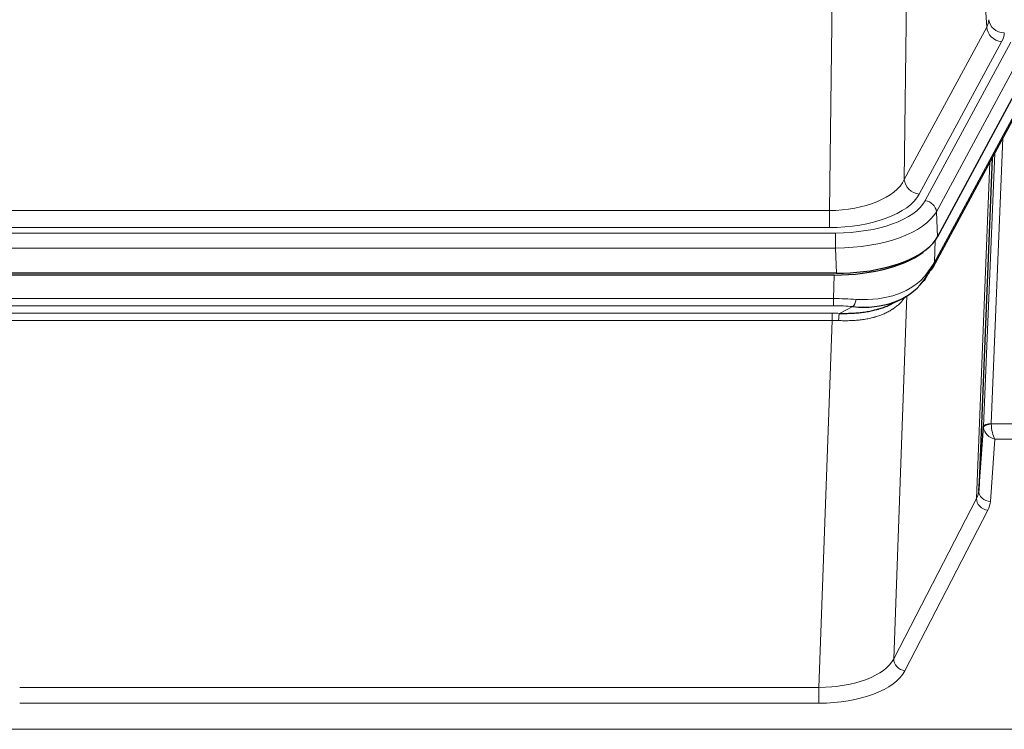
# Model space of a CAD drawing. Header units: inches. Extents: x 0 to 23760, y -13 to 16800.
# Tile 83 of 217: x 4189 to 4445, y 13791 to 13975. Entities that reach past the tile are written whole.
import ezdxf

# ---------------------------------------------------------------- set-up
doc = ezdxf.new("R2010")
doc.units = ezdxf.units.IN
doc.layers.add('254', color=7, linetype='Continuous', true_color=0xffffff)
doc.styles.add('latin_extended', font='simplex.shx')
doc.dimstyles.get("Standard").update_dxf_attribs({"dimtxt": 0.18, "dimasz": 0.18, "dimexe": 0.18, "dimexo": 0.0625, "dimgap": 0.09, "dimtad": 0, "dimtih": 1, "dimtoh": 1, "dimdec": 4, "dimzin": 0, "dimdsep": 46, "dimtxsty": 'Standard', "dimcen": 0.09, "dimadec": 0, "dimazin": 0, "dimtfac": 1, "dimtdec": 4, "dimtofl": 0, "dimtmove": 0, "dimatfit": 3, "dimfxl": 1, "dimtolj": 1, "dimtzin": 0, "dimarcsym": 0})

# ---------------------------------------------------------------- blocks, each defined once
blk = doc.blocks.new('_U11')
at = {"layer": '254', "color": 3, "linetype": 'Continuous', "lineweight": 13, "transparency": 16777216}
for p, q in [((8556.02, 13896.35), (8556.02, 10183.85)), ((1790.04, 13598.43), (1790.04, 10183.85)), ((1930.04, 10223.85), (8416.02, 10223.85))]:
    blk.add_line(p, q, dxfattribs=at)
at = {"layer": '254', "color": 3, "transparency": 16777216}
for points in [[(1930.04, 10247.19), (1930.04, 10200.52), (1790.04, 10223.85)], [(8416.02, 10200.52), (8416.02, 10247.19), (8556.02, 10223.85)]]:
    blk.add_solid(points, dxfattribs=at)
at = {"layer": 'Defpoints', "color": 0, "transparency": 16777216}
for p in [(8556.02, 13936.35), (1790.04, 13638.43), (8556.02, 10223.85)]:
    blk.add_point(p, dxfattribs=at)
at = {"layer": '254', "color": 2, "lineweight": 13, "transparency": 16777216, "insert": (4929.7, 10433.85), "char_height": 140, "attachment_point": 1, "style": 'latin_extended'}
blk.add_mtext('\\A1;6766', dxfattribs=at)

msp = doc.modelspace()

# ---------------------------------------------------------------- linework, layer by layer
at = {"layer": '254', "color": 110, "linetype": 'Continuous', "lineweight": 13}
for p, q in [((4440.141, 13973.355), (4435.789, 14047.607)), ((4419.746, 14009.462), (4418.789, 13933.812)), ((4399.346, 13925.777), (4400.314, 14002.272)), ((4418.789, 13933.812), (4440.141, 13973.355)), ((4422.665, 13930.003), (4444.017, 13969.546)), ((4424.19, 13928.329), (4446.364, 13969.394)), ((4449.271, 13966.538), (4427.097, 13925.472)), ((4426.627, 13912.385), (4448.375, 13952.661)), ((4444.357, 13944.555), (4441.335, 13870.503)), ((4439.337, 13869.738), (4442.23, 13940.615)), ((4437.523, 13851.109), (4440.991, 13938.32)), ((4186.703, 13925.777), (4399.346, 13925.777)), ((4399.346, 13921.363), (4399.346, 13925.777)), ((4427.097, 13925.472), (4427.39, 13918.951)), ((4399.346, 13921.363), (4186.703, 13921.363)), ((4185.114, 13919.939), (4400.935, 13919.939)), ((4400.935, 13916.034), (4400.935, 13919.939)), ((4426.804, 13918.021), (4426.627, 13912.385)), ((4400.935, 13916.034), (4185.114, 13916.034)), ((4401.228, 13909.512), (4400.935, 13916.034)), ((4400.445, 13902.94), (4400.636, 13909.031)), ((4419.474, 13903.635), (4416.038, 13809.495)), ((4185.604, 13902.94), (4400.445, 13902.94)), ((4400.445, 13901.074), (4185.604, 13901.074)), ((4400.445, 13901.074), (4400.445, 13902.94)), ((4402.016, 13899.101), (4405.469, 13900.846)), ((4185.946, 13899.132), (4400.103, 13899.132)), ((4400.103, 13897.266), (4400.103, 13899.132)), ((4400.103, 13897.266), (4185.946, 13897.266)), ((4396.629, 13802.091), (4400.103, 13897.266)), ((4441.336, 13870.417), (4452.141, 13870.417)), ((4442.299, 13866.501), (4441.105, 13850.353)), ((4452.141, 13866.501), (4442.299, 13866.501)), ((4416.038, 13809.495), (4437.523, 13851.109)), ((4440.432, 13848.046), (4418.947, 13806.432)), ((4189.419, 13802.091), (4396.629, 13802.091)), ((4396.629, 13802.091), (4396.629, 13797.99)), ((4396.629, 13797.99), (4189.419, 13797.99)), ((4015.024, 13791.229), (4572.024, 13791.229))]:
    msp.add_line(p, q, dxfattribs=at)
at = {"layer": '254', "color": 2, "linetype": 'Continuous', "lineweight": 25}
for p, q in [((4449.644, 13960.165), (4427.39, 13918.951)), ((4426.268, 13911.055), (4448.015, 13951.331)), ((4441.536, 13939.33), (4438.109, 13853.12)), ((4401.228, 13909.512), (4184.821, 13909.512)), ((4400.636, 13909.031), (4185.413, 13909.031)), ((4415.333, 13901.467), (4418.127, 13902.879)), ((4438.109, 13853.12), (4439.337, 13869.738))]:
    msp.add_line(p, q, dxfattribs=at)
at = {"layer": '254', "color": 110, "linetype": 'Continuous', "lineweight": 13}
for centre, major_axis, ratio, start_param, end_param in [((4420.696, 13975.776), (-20.038, 0.241), 0.4621297, 2.903225, 3.1123764), ((4444.714, 13975.386), (3.989, -0.302), 0.8864705, 3.2608937, 4.7793301), ((4444.017, 13973.094), (3.52, -1.9), 0.8606628, 3.6289862, 5.1474227), ((4420.696, 13972.228), (-24.033, 0.005), 0.4611335, 2.8976848, 3.1068362), ((4399.426, 13936.384), (20.002, 0.126), 0.5302672, 4.7050812, 6.0263936), ((4422.665, 13933.551), (-3.52, 1.9), 0.8606628, 0.4873936, 2.00583), ((4399.426, 13932.836), (24.002, 0.049), 0.477994, 4.708097, 6.0294094), ((4400.883, 13931.036), (-24.02, 0.03), 0.4619935, 1.5735185, 2.8978281), ((4424.19, 13925.668), (2.64, -1.425), 0.8606628, 0.4873936, 2.00583), ((4400.883, 13928.375), (27.018, 0.111), 0.4567867, 4.7124116, 6.0367213), ((4422.748, 13912.956), (3.52, -1.9), 0.8606628, 0.0000038, 0.4001271), ((4400.699, 13924.323), (-25.329, 12.681), 0.6929209, 2.1169098, 3.0007467), ((4399.796, 13895.506), (27.015, 0.091), 0.2751837, 1.3250001, 1.545831), ((4399.796, 13891.671), (23.017, 0.318), 0.4083138, 1.3161001, 1.5369309), ((4405.469, 13904.681), (-0.368, -3.983), 0.2964475, 0.3019504, 1.0888865), ((4399.314, 13889.319), (24.025, 0.387), 0.4081205, 1.4515093, 1.5313568), ((4402.016, 13895.265), (0.131, 3.998), 0.1099517, 0.2897867, 1.0584981), ((4399.314, 13885.484), (20.023, 0.877), 0.5868265, 1.4258227, 1.5056703), ((4441.335, 13869.642), (1.998, -0.082), 0.4302193, 1.5883537, 3.1255299), ((4441.336, 13869.556), (-1.996, -0.13), 0.4297663, 4.6843512, 6.2157251), ((4442.335, 13870.472), (1.001, 0.011), 0.9036678, 3.0949665, 3.190732), ((4442.299, 13869.125), (-0.506, 2.997), 0.2740591, 1.0794715, 2.5891813), ((4442.335, 13869.611), (-2.996, 0.15), 0.8842156, 0.0089588, 0.1047243), ((4442.299, 13869.125), (-2.669, 1.608), 0.8008031, 0.5106166, 2.0203264), ((4418.106, 13853.375), (20.016, 0.121), 0.4848834, 6.0350943, 6.2444185), ((4441.105, 13852.977), (2.992, -0.221), 0.8740585, 3.1714428, 4.7769181), ((4440.432, 13850.67), (2.666, -1.376), 0.8484453, 3.5215353, 5.1252561), ((4418.106, 13850.751), (23.014, 0.002), 0.4845187, 6.038018, 6.2473422), ((4396.623, 13811.765), (20.013, 0.104), 0.483363, 4.7101919, 6.0355739), ((4418.947, 13809.056), (2.666, -1.376), 0.8484453, 3.5215353, 5.1252561), ((4396.623, 13809.141), (-23.012, 0.004), 0.4845836, 1.5711584, 2.8965404)]:
    msp.add_ellipse(centre, major_axis=major_axis, ratio=ratio, start_param=start_param, end_param=end_param, dxfattribs=at)
at = {"layer": '254', "color": 2, "linetype": 'Continuous', "lineweight": 25}
for centre, major_axis, ratio, start_param, end_param in [((4401.17, 13921.997), (-27.023, 0.034), 0.4619935, 2.6128783, 2.8978281), ((4400.61, 13921.506), (-27.01, 0.015), 0.4618579, 1.5720062, 2.656), ((4401.17, 13921.997), (-27.023, 0.034), 0.4619935, 1.5735185, 2.6128783), ((4399.796, 13895.506), (27.355, 20.182), 0.1876908, 5.6857719, 5.9066027), ((4422.748, 13912.956), (3.52, -1.9), 0.8606628, 5.9153676, 6.2831892), ((4402.492, 13892.643), (23.434, 19.972), 0.1471226, 5.6997031, 5.9205339), ((4420.972, 13910.274), (3.195, -2.407), 0.6715965, 6.033487, 6.820423), ((4400.699, 13924.323), (-23.359, 16.381), 0.7286412, 2.2260513, 3.1098882)]:
    msp.add_ellipse(centre, major_axis=major_axis, ratio=ratio, start_param=start_param, end_param=end_param, dxfattribs=at)
at = {"layer": '254', "color": 110, "linetype": 'Continuous', "lineweight": 13}
msp.add_open_spline([(4419.076, 13903.509), (4418.921, 13903.256), (4418.749, 13903.007), (4418.373, 13902.518), (4418.17, 13902.277), (4417.732, 13901.805), (4417.498, 13901.575), (4416.998, 13901.125), (4416.732, 13900.906), (4416.31, 13900.587), (4416.165, 13900.482), (4415.942, 13900.328), (4415.866, 13900.276), (4415.714, 13900.176), (4415.637, 13900.126), (4415.249, 13899.879), (4414.926, 13899.692), (4414.256, 13899.336), (4413.562, 13899), (4412.821, 13898.703), (4412.055, 13898.426), (4411.661, 13898.297), (4411.203, 13898.164), (4411.152, 13898.149), (4411.049, 13898.12), (4410.998, 13898.106), (4410.843, 13898.063), (4410.532, 13897.98), (4410.217, 13897.904), (4409.582, 13897.76), (4409.151, 13897.675), (4408.277, 13897.527), (4407.833, 13897.464), (4406.931, 13897.358), (4406.474, 13897.315), (4405.777, 13897.266), (4405.542, 13897.252), (4405.189, 13897.234), (4405.07, 13897.229), (4404.832, 13897.22), (4404.713, 13897.216), (4404.117, 13897.199), (4403.637, 13897.195), (4402.672, 13897.204), (4402.186, 13897.217), (4401.697, 13897.238)], degree=3, knots=[0, 0, 0, 0, 0.0625, 0.0625, 0.125, 0.125, 0.1875, 0.1875, 0.25, 0.25, 0.28125, 0.28125, 0.296875, 0.296875, 0.3125, 0.3125, 0.375, 0.375, 0.4375, 0.5, 0.5, 0.5625, 0.5625, 0.5703125, 0.5703125, 0.578125, 0.578125, 0.59375, 0.625, 0.625, 0.6875, 0.6875, 0.75, 0.75, 0.8125, 0.8125, 0.84375, 0.84375, 0.859375, 0.859375, 0.875, 0.875, 0.9375, 0.9375, 1, 1, 1, 1], dxfattribs=at)
at = {"layer": '254', "color": 2, "linetype": 'Continuous', "lineweight": 25}
msp.add_open_spline([(4402.016, 13899.101), (4402.534, 13899.091), (4403.049, 13899.089), (4404.075, 13899.102), (4404.585, 13899.116), (4405.219, 13899.146), (4405.346, 13899.153), (4405.599, 13899.167), (4405.725, 13899.175), (4406.102, 13899.2), (4406.351, 13899.219), (4407.093, 13899.283), (4407.58, 13899.335), (4408.539, 13899.46), (4409.011, 13899.532), (4409.939, 13899.698), (4410.396, 13899.792), (4411.069, 13899.949), (4411.292, 13900.004), (4411.623, 13900.091), (4411.733, 13900.12), (4411.897, 13900.166), (4411.951, 13900.181), (4412.06, 13900.212), (4412.546, 13900.353), (4413.015, 13900.506), (4413.82, 13900.798), (4414.518, 13901.077), (4415.173, 13901.385), (4415.454, 13901.528)], degree=3, knots=[0, 0, 0, 0, 0.1020877, 0.1020877, 0.2041754, 0.2041754, 0.2296973, 0.2296973, 0.2552192, 0.2552192, 0.3062631, 0.3062631, 0.4083508, 0.4083508, 0.5104385, 0.5104385, 0.6125262, 0.6125262, 0.66357, 0.66357, 0.6890919, 0.6890919, 0.7018529, 0.7018529, 0.7146139, 0.8167015, 0.8167015, 0.9187892, 1, 1, 1, 1], dxfattribs=at)

# ---------------------------------------------------------------- dimensions: what is measured, and where the dimension line sits
at = {"layer": '254', "color": 2, "linetype": 'Continuous', "lineweight": 13}
dim = msp.add_linear_dim(base=(8556.024, 10223.853), p1=(1790.044, 13638.434), p2=(8556.024, 13936.345), dimstyle='Standard', override={"dimscale": 40, "dimtxt": 3.5, "dimasz": 3.5, "dimexe": 1, "dimexo": 1, "dimgap": 1.75, "dimtad": 1, "dimtih": 1, "dimtoh": 0, "dimdec": 0, "dimlfac": 1, "dimzin": 8, "dimdsep": 46, "dimlunit": 2, "dimtxsty": 'latin_extended', "dimsah": 1, "dimse1": 0, "dimse2": 0, "dimsd1": 0, "dimsd2": 0, "dimclrd": 3, "dimclre": 3, "dimclrt": 2, "dimtol": 0, "dimtm": -0.1, "dimtfac": 0.714286, "dimtdec": 3, "dimtofl": 1, "dimtmove": 0, "dimtzin": 8, "dimlwd": 13, "dimlwe": 13}, dxfattribs=at)
dim.commit()
dim.dimension.update_dxf_attribs({"geometry": '_U11', "text_midpoint": (5173.034, 10223.853), "dimtype": 160})

doc.saveas('drawing.dxf')
